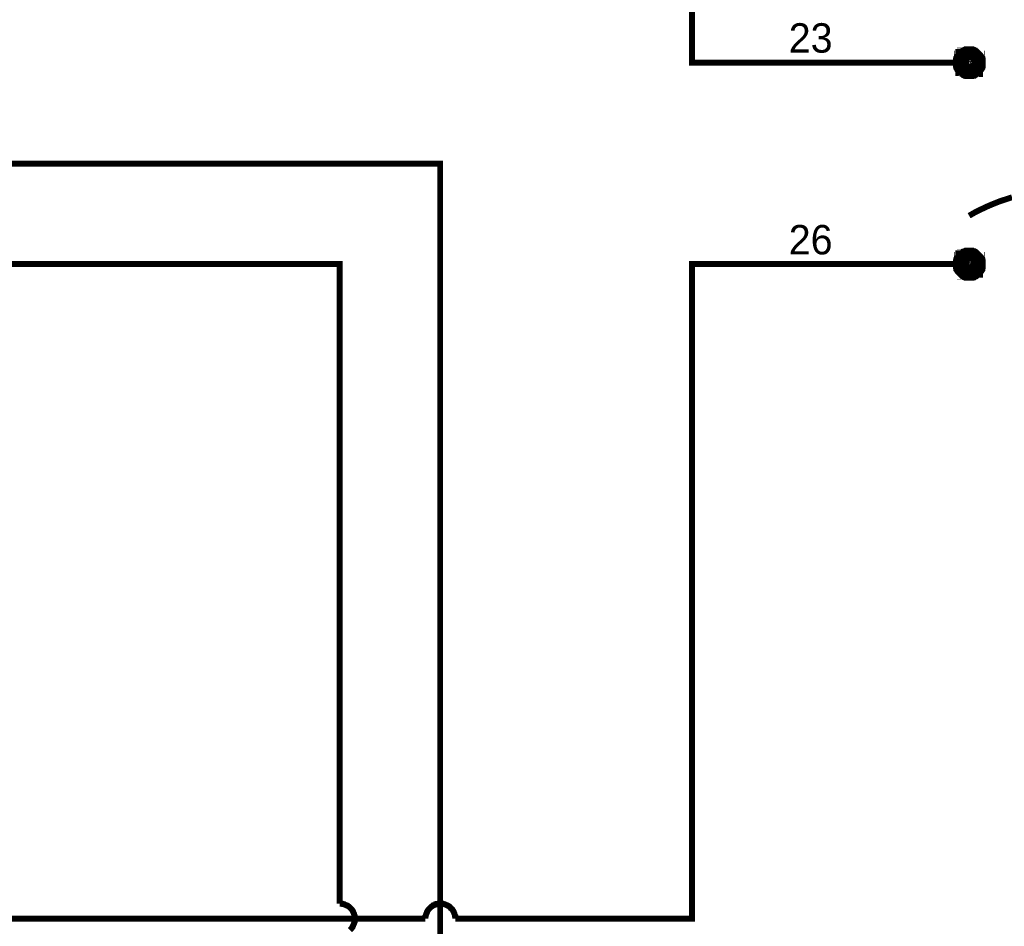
# Model space of a CAD drawing. Extents: x 0 to 22, y 0 to 17.
# Tile 57 of 62: x 15.2 to 17.1, y 11.2 to 13. Entities that reach past the tile are written whole.
import ezdxf

# ---------------------------------------------------------------- set-up
doc = ezdxf.new("R2010")
doc.units = 0
doc.layers.add('SHEET', color=255, linetype='CONTINUOUS')

msp = doc.modelspace()

# ---------------------------------------------------------------- linework, layer by layer
at = {"layer": 'SHEET'}
for points, const_width in [([(10.8005, 12.6995), (10.8005, 13.3998), (16.4996, 13.3998), (16.4996, 12.8998), (16.8501, 12.8998)], 0.0118), ([(17.0321, 12.8998), (17.0321, 12.9007), (17.0321, 12.9015), (17.0321, 12.9023), (17.0321, 12.9032), (17.0329, 12.904), (17.0329, 12.9048), (17.0329, 12.9057), (17.0338, 12.9065), (17.0338, 12.9073), (17.0346, 12.9082), (17.0346, 12.909), (17.0354, 12.909), (17.0354, 12.9098), (17.0363, 12.9107), (17.0371, 12.9115), (17.0371, 12.9124), (17.0379, 12.9124), (17.0388, 12.9132), (17.0396, 12.914), (17.0404, 12.914), (17.0404, 12.9149), (17.0413, 12.9149), (17.0421, 12.9157), (17.0429, 12.9157), (17.0438, 12.9165), (17.0446, 12.9165), (17.0455, 12.9165), (17.0463, 12.9174), (17.0471, 12.9174), (17.048, 12.9174), (17.0488, 12.9174), (17.0496, 12.9174)], 0.0295), ([(17.0496, 12.9174), (17.0488, 12.9174), (17.048, 12.9174), (17.0471, 12.9174), (17.0463, 12.9174), (17.0455, 12.9165), (17.0446, 12.9165), (17.0438, 12.9165), (17.0429, 12.9157), (17.0421, 12.9157), (17.0413, 12.9149), (17.0404, 12.9149), (17.0404, 12.914), (17.0396, 12.914), (17.0388, 12.9132), (17.0379, 12.9124), (17.0371, 12.9124), (17.0371, 12.9115), (17.0363, 12.9107), (17.0354, 12.9098), (17.0354, 12.909), (17.0346, 12.909), (17.0346, 12.9082), (17.0338, 12.9073), (17.0338, 12.9065), (17.0329, 12.9057), (17.0329, 12.9048), (17.0329, 12.904), (17.0321, 12.9032), (17.0321, 12.9023), (17.0321, 12.9015), (17.0321, 12.9007), (17.0321, 12.8998)], 0.0295), ([(17.0496, 12.9174), (17.0505, 12.9174), (17.0513, 12.9174), (17.0521, 12.9174), (17.053, 12.9174), (17.0538, 12.9165), (17.0546, 12.9165), (17.0563, 12.9165), (17.0571, 12.9157), (17.0571, 12.9157), (17.058, 12.9149), (17.0588, 12.9149), (17.0596, 12.914), (17.0605, 12.914), (17.0613, 12.9132), (17.0621, 12.9124), (17.0621, 12.9124), (17.063, 12.9115), (17.0638, 12.9107), (17.0646, 12.9098), (17.0646, 12.909), (17.0655, 12.909), (17.0655, 12.9082), (17.0663, 12.9073), (17.0663, 12.9065), (17.0672, 12.9057), (17.0672, 12.9048), (17.0672, 12.904), (17.068, 12.9032), (17.068, 12.9023), (17.068, 12.9015), (17.068, 12.9007), (17.068, 12.8998)], 0.0295), ([(17.068, 12.8998), (17.068, 12.9007), (17.068, 12.9015), (17.068, 12.9023), (17.068, 12.9032), (17.0672, 12.904), (17.0672, 12.9048), (17.0672, 12.9057), (17.0663, 12.9065), (17.0663, 12.9073), (17.0655, 12.9082), (17.0655, 12.909), (17.0646, 12.909), (17.0646, 12.9098), (17.0638, 12.9107), (17.063, 12.9115), (17.0621, 12.9124), (17.0621, 12.9124), (17.0613, 12.9132), (17.0605, 12.914), (17.0596, 12.914), (17.0588, 12.9149), (17.058, 12.9149), (17.0571, 12.9157), (17.0571, 12.9157), (17.0563, 12.9165), (17.0546, 12.9165), (17.0538, 12.9165), (17.053, 12.9174), (17.0521, 12.9174), (17.0513, 12.9174), (17.0505, 12.9174), (17.0496, 12.9174)], 0.0295), ([(17.0496, 12.8998), (16.8501, 12.8998)], 0.0118), ([(17.0496, 12.8823), (17.0488, 12.8823), (17.048, 12.8823), (17.0471, 12.8823), (17.0463, 12.8823), (17.0455, 12.8831), (17.0446, 12.8831), (17.0438, 12.8831), (17.0429, 12.884), (17.0421, 12.884), (17.0413, 12.884), (17.0404, 12.8848), (17.0404, 12.8848), (17.0396, 12.8856), (17.0388, 12.8865), (17.0379, 12.8865), (17.0371, 12.8873), (17.0371, 12.8881), (17.0363, 12.8881), (17.0354, 12.889), (17.0354, 12.8898), (17.0346, 12.8907), (17.0346, 12.8915), (17.0338, 12.8923), (17.0338, 12.8932), (17.0329, 12.894), (17.0329, 12.8948), (17.0329, 12.8957), (17.0321, 12.8965), (17.0321, 12.8973), (17.0321, 12.8982), (17.0321, 12.899), (17.0321, 12.8998)], 0.0295), ([(17.0321, 12.8998), (17.0321, 12.8998)], 0.0295), ([(17.0321, 12.8998), (17.0321, 12.899), (17.0321, 12.8982), (17.0321, 12.8973), (17.0321, 12.8965), (17.0329, 12.8957), (17.0329, 12.8948), (17.0329, 12.894), (17.0338, 12.8932), (17.0338, 12.8923), (17.0346, 12.8915), (17.0346, 12.8907), (17.0354, 12.8898), (17.0354, 12.889), (17.0363, 12.8881), (17.0371, 12.8881), (17.0371, 12.8873), (17.0379, 12.8865), (17.0388, 12.8865), (17.0396, 12.8856), (17.0404, 12.8848), (17.0404, 12.8848), (17.0413, 12.884), (17.0421, 12.884), (17.0429, 12.884), (17.0438, 12.8831), (17.0446, 12.8831), (17.0455, 12.8831), (17.0463, 12.8823), (17.0471, 12.8823), (17.048, 12.8823), (17.0488, 12.8823), (17.0496, 12.8823)], 0.0295), ([(17.068, 12.8998), (17.068, 12.899), (17.068, 12.8982), (17.068, 12.8973), (17.068, 12.8965), (17.0672, 12.8957), (17.0672, 12.8948), (17.0672, 12.894), (17.0663, 12.8932), (17.0663, 12.8923), (17.0655, 12.8915), (17.0655, 12.8907), (17.0646, 12.8898), (17.0646, 12.889), (17.0638, 12.8881), (17.063, 12.8881), (17.0621, 12.8873), (17.0621, 12.8865), (17.0613, 12.8865), (17.0605, 12.8856), (17.0596, 12.8848), (17.0588, 12.8848), (17.058, 12.884), (17.0571, 12.884), (17.0571, 12.884), (17.0563, 12.8831), (17.0546, 12.8831), (17.0538, 12.8831), (17.053, 12.8823), (17.0521, 12.8823), (17.0513, 12.8823), (17.0505, 12.8823), (17.0496, 12.8823)], 0.0295), ([(17.0496, 12.8823), (17.0505, 12.8823), (17.0513, 12.8823), (17.0521, 12.8823), (17.053, 12.8823), (17.0538, 12.8831), (17.0546, 12.8831), (17.0563, 12.8831), (17.0571, 12.884), (17.0571, 12.884), (17.058, 12.884), (17.0588, 12.8848), (17.0596, 12.8848), (17.0605, 12.8856), (17.0613, 12.8865), (17.0621, 12.8865), (17.0621, 12.8873), (17.063, 12.8881), (17.0638, 12.8881), (17.0646, 12.889), (17.0646, 12.8898), (17.0655, 12.8907), (17.0655, 12.8915), (17.0663, 12.8923), (17.0663, 12.8932), (17.0672, 12.894), (17.0672, 12.8948), (17.0672, 12.8957), (17.068, 12.8965), (17.068, 12.8973), (17.068, 12.8982), (17.068, 12.899), (17.068, 12.8998)], 0.0295), ([(17.068, 12.8998), (17.068, 12.8998), (17.068, 12.8998), (17.068, 12.8998), (17.068, 12.8998), (17.068, 12.8998), (17.068, 12.8998), (17.068, 12.8998), (17.068, 12.8998), (17.068, 12.8998), (17.068, 12.8998), (17.068, 12.8998), (17.068, 12.8998), (17.068, 12.8998), (17.068, 12.8998), (17.068, 12.8998), (17.068, 12.8998), (17.068, 12.8998), (17.068, 12.8998), (17.068, 12.8998), (17.068, 12.8998), (17.068, 12.8998), (17.068, 12.8998), (17.068, 12.8998), (17.068, 12.8998), (17.068, 12.8998), (17.068, 12.8998), (17.068, 12.8998), (17.068, 12.8998), (17.068, 12.8998), (17.068, 12.8998), (17.068, 12.8998), (17.068, 12.8998)], 0.0295), ([(17.068, 12.8998), (17.068, 12.8998)], 0.0295), ([(12.7002, 12.6995), (15.9996, 12.6995), (15.9996, 9.5993), (18.5996, 9.5993)], 0.0118), ([(17.1348, 12.6327), (17.1222, 12.6285), (17.1097, 12.6244), (17.0972, 12.6194), (17.0855, 12.6144), (17.073, 12.6085), (17.0613, 12.6027), (17.0496, 12.596)], 0.0118), ([(17.0321, 12.5), (17.0321, 12.5008), (17.0321, 12.5017), (17.0321, 12.5025), (17.0321, 12.5033), (17.0329, 12.5042), (17.0329, 12.505), (17.0329, 12.5058), (17.0338, 12.5067), (17.0338, 12.5075), (17.0346, 12.5083), (17.0346, 12.5092), (17.0354, 12.5092), (17.0354, 12.51), (17.0363, 12.5109), (17.0371, 12.5117), (17.0371, 12.5125), (17.0379, 12.5125), (17.0388, 12.5134), (17.0396, 12.5142), (17.0404, 12.5142), (17.0404, 12.515), (17.0413, 12.515), (17.0421, 12.5159), (17.0429, 12.5159), (17.0438, 12.5167), (17.0446, 12.5167), (17.0455, 12.5167), (17.0463, 12.5175), (17.0471, 12.5175), (17.048, 12.5175), (17.0488, 12.5175), (17.0496, 12.5175)], 0.0295), ([(17.0496, 12.5175), (17.0488, 12.5175), (17.048, 12.5175), (17.0471, 12.5175), (17.0463, 12.5175), (17.0455, 12.5167), (17.0446, 12.5167), (17.0438, 12.5167), (17.0429, 12.5159), (17.0421, 12.5159), (17.0413, 12.515), (17.0404, 12.515), (17.0404, 12.5142), (17.0396, 12.5142), (17.0388, 12.5134), (17.0379, 12.5125), (17.0371, 12.5125), (17.0371, 12.5117), (17.0363, 12.5109), (17.0354, 12.51), (17.0354, 12.5092), (17.0346, 12.5092), (17.0346, 12.5083), (17.0338, 12.5075), (17.0338, 12.5067), (17.0329, 12.5058), (17.0329, 12.505), (17.0329, 12.5042), (17.0321, 12.5033), (17.0321, 12.5025), (17.0321, 12.5017), (17.0321, 12.5008), (17.0321, 12.5)], 0.0295), ([(17.0496, 12.5175), (17.0505, 12.5175), (17.0513, 12.5175), (17.0521, 12.5175), (17.053, 12.5175), (17.0538, 12.5167), (17.0546, 12.5167), (17.0563, 12.5167), (17.0571, 12.5159), (17.0571, 12.5159), (17.058, 12.515), (17.0588, 12.515), (17.0596, 12.5142), (17.0605, 12.5142), (17.0613, 12.5134), (17.0621, 12.5125), (17.0621, 12.5125), (17.063, 12.5117), (17.0638, 12.5109), (17.0646, 12.51), (17.0646, 12.5092), (17.0655, 12.5092), (17.0655, 12.5083), (17.0663, 12.5075), (17.0663, 12.5067), (17.0672, 12.5058), (17.0672, 12.505), (17.0672, 12.5042), (17.068, 12.5033), (17.068, 12.5025), (17.068, 12.5017), (17.068, 12.5008), (17.068, 12.5)], 0.0295), ([(17.068, 12.5), (17.068, 12.5008), (17.068, 12.5017), (17.068, 12.5025), (17.068, 12.5033), (17.0672, 12.5042), (17.0672, 12.505), (17.0672, 12.5058), (17.0663, 12.5067), (17.0663, 12.5075), (17.0655, 12.5083), (17.0655, 12.5092), (17.0646, 12.5092), (17.0646, 12.51), (17.0638, 12.5109), (17.063, 12.5117), (17.0621, 12.5125), (17.0621, 12.5125), (17.0613, 12.5134), (17.0605, 12.5142), (17.0596, 12.5142), (17.0588, 12.515), (17.058, 12.515), (17.0571, 12.5159), (17.0571, 12.5159), (17.0563, 12.5167), (17.0546, 12.5167), (17.0538, 12.5167), (17.053, 12.5175), (17.0521, 12.5175), (17.0513, 12.5175), (17.0505, 12.5175), (17.0496, 12.5175)], 0.0295), ([(17.0496, 12.4816), (17.0488, 12.4816), (17.048, 12.4816), (17.0471, 12.4816), (17.0463, 12.4816), (17.0455, 12.4825), (17.0446, 12.4825), (17.0438, 12.4825), (17.0429, 12.4833), (17.0421, 12.4833), (17.0413, 12.4841), (17.0404, 12.4841), (17.0404, 12.485), (17.0396, 12.485), (17.0388, 12.4858), (17.0379, 12.4866), (17.0371, 12.4875), (17.0371, 12.4875), (17.0363, 12.4883), (17.0354, 12.4891), (17.0354, 12.49), (17.0346, 12.4908), (17.0346, 12.4917), (17.0338, 12.4925), (17.0338, 12.4925), (17.0329, 12.4933), (17.0329, 12.495), (17.0329, 12.4958), (17.0321, 12.4967), (17.0321, 12.4975), (17.0321, 12.4983), (17.0321, 12.4992), (17.0321, 12.5)], 0.0295), ([(17.0321, 12.5), (17.0321, 12.5)], 0.0295), ([(17.0321, 12.5), (17.0321, 12.4992), (17.0321, 12.4983), (17.0321, 12.4975), (17.0321, 12.4967), (17.0329, 12.4958), (17.0329, 12.495), (17.0329, 12.4933), (17.0338, 12.4925), (17.0338, 12.4925), (17.0346, 12.4917), (17.0346, 12.4908), (17.0354, 12.49), (17.0354, 12.4891), (17.0363, 12.4883), (17.0371, 12.4875), (17.0371, 12.4875), (17.0379, 12.4866), (17.0388, 12.4858), (17.0396, 12.485), (17.0404, 12.485), (17.0404, 12.4841), (17.0413, 12.4841), (17.0421, 12.4833), (17.0429, 12.4833), (17.0438, 12.4825), (17.0446, 12.4825), (17.0455, 12.4825), (17.0463, 12.4816), (17.0471, 12.4816), (17.048, 12.4816), (17.0488, 12.4816), (17.0496, 12.4816)], 0.0295), ([(17.068, 12.5), (17.068, 12.4992), (17.068, 12.4983), (17.068, 12.4975), (17.068, 12.4967), (17.0672, 12.4958), (17.0672, 12.495), (17.0672, 12.4933), (17.0663, 12.4925), (17.0663, 12.4925), (17.0655, 12.4917), (17.0655, 12.4908), (17.0646, 12.49), (17.0646, 12.4891), (17.0638, 12.4883), (17.063, 12.4875), (17.0621, 12.4875), (17.0621, 12.4866), (17.0613, 12.4858), (17.0605, 12.485), (17.0596, 12.485), (17.0588, 12.4841), (17.058, 12.4841), (17.0571, 12.4833), (17.0571, 12.4833), (17.0563, 12.4825), (17.0546, 12.4825), (17.0538, 12.4825), (17.053, 12.4816), (17.0521, 12.4816), (17.0513, 12.4816), (17.0505, 12.4816), (17.0496, 12.4816)], 0.0295), ([(17.0496, 12.4816), (17.0505, 12.4816), (17.0513, 12.4816), (17.0521, 12.4816), (17.053, 12.4816), (17.0538, 12.4825), (17.0546, 12.4825), (17.0563, 12.4825), (17.0571, 12.4833), (17.0571, 12.4833), (17.058, 12.4841), (17.0588, 12.4841), (17.0596, 12.485), (17.0605, 12.485), (17.0613, 12.4858), (17.0621, 12.4866), (17.0621, 12.4875), (17.063, 12.4875), (17.0638, 12.4883), (17.0646, 12.4891), (17.0646, 12.49), (17.0655, 12.4908), (17.0655, 12.4917), (17.0663, 12.4925), (17.0663, 12.4925), (17.0672, 12.4933), (17.0672, 12.495), (17.0672, 12.4958), (17.068, 12.4967), (17.068, 12.4975), (17.068, 12.4983), (17.068, 12.4992), (17.068, 12.5)], 0.0295), ([(17.068, 12.5), (17.068, 12.5), (17.068, 12.5), (17.068, 12.5), (17.068, 12.5), (17.068, 12.5), (17.068, 12.5), (17.068, 12.5), (17.068, 12.5), (17.068, 12.5), (17.068, 12.5), (17.068, 12.5), (17.068, 12.5), (17.068, 12.5), (17.068, 12.5), (17.068, 12.5), (17.068, 12.5), (17.068, 12.5), (17.068, 12.5), (17.068, 12.5), (17.068, 12.5), (17.068, 12.5), (17.068, 12.5), (17.068, 12.5), (17.068, 12.5), (17.068, 12.5), (17.068, 12.5), (17.068, 12.5), (17.068, 12.5), (17.068, 12.5), (17.068, 12.5), (17.068, 12.5), (17.068, 12.5)], 0.0295), ([(17.068, 12.5), (17.068, 12.5)], 0.0295), ([(12.7002, 12.5), (15.8001, 12.5), (15.8001, 11.2295)], 0.0118), ([(16.0297, 11.1995), (16.4996, 11.1995), (16.4996, 12.5), (16.8501, 12.5)], 0.0118), ([(17.0496, 12.5), (16.8501, 12.5)], 0.0118), ([(15.8302, 11.1995), (15.8302, 11.2012), (15.8302, 11.2028), (15.8302, 11.2045), (15.8293, 11.2053), (15.8293, 11.207), (15.8285, 11.2087), (15.8285, 11.2095), (15.8277, 11.2112), (15.8268, 11.2129), (15.8268, 11.2137), (15.826, 11.2154), (15.8252, 11.2162), (15.8243, 11.2179), (15.8235, 11.2187), (15.8227, 11.2195), (15.8218, 11.2204), (15.8202, 11.222), (15.8193, 11.2229), (15.8185, 11.2237), (15.8168, 11.2245), (15.816, 11.2254), (15.8143, 11.2262), (15.8135, 11.2262), (15.8118, 11.227), (15.8102, 11.2279), (15.8093, 11.2279), (15.8076, 11.2287), (15.806, 11.2287), (15.8051, 11.2295), (15.8035, 11.2295), (15.8018, 11.2295), (15.8001, 11.2295)], 0.0118), ([(15.8001, 11.2295), (15.8001, 11.2295), (15.8001, 11.2295), (15.8001, 11.2295), (15.8001, 11.2295), (15.8001, 11.2295), (15.8001, 11.2295), (15.8001, 11.2295), (15.8001, 11.2295), (15.8001, 11.2295), (15.8001, 11.2295), (15.8001, 11.2295), (15.8001, 11.2295), (15.8001, 11.2295), (15.8001, 11.2295), (15.8001, 11.2295), (15.8001, 11.2295), (15.8001, 11.2295), (15.8001, 11.2295), (15.8001, 11.2295), (15.8001, 11.2295), (15.8001, 11.2295), (15.8001, 11.2295), (15.8001, 11.2295), (15.8001, 11.2295), (15.8001, 11.2295), (15.8001, 11.2295), (15.8001, 11.2295), (15.8001, 11.2295), (15.8001, 11.2295), (15.8001, 11.2295), (15.8001, 11.2295), (15.8001, 11.2295)], 0.0118), ([(15.9996, 11.2295), (15.998, 11.2295), (15.9963, 11.2295), (15.9954, 11.2295), (15.9938, 11.2287), (15.9921, 11.2287), (15.9913, 11.2279), (15.9896, 11.2279), (15.9888, 11.227), (15.9871, 11.2262), (15.9854, 11.2262), (15.9846, 11.2254), (15.9838, 11.2245), (15.9821, 11.2237), (15.9813, 11.2229), (15.9804, 11.222), (15.9788, 11.2204), (15.9779, 11.2195), (15.9771, 11.2187), (15.9763, 11.2179), (15.9754, 11.2162), (15.9746, 11.2154), (15.9737, 11.2137), (15.9737, 11.2129), (15.9729, 11.2112), (15.9721, 11.2095), (15.9721, 11.2087), (15.9712, 11.207), (15.9712, 11.2053), (15.9704, 11.2045), (15.9704, 11.2028), (15.9704, 11.2012), (15.9704, 11.1995)], 0.0118), ([(16.0297, 11.1995), (16.0297, 11.2012), (16.0297, 11.2028), (16.0297, 11.2045), (16.0288, 11.2053), (16.0288, 11.207), (16.028, 11.2087), (16.028, 11.2095), (16.0272, 11.2112), (16.0263, 11.2129), (16.0263, 11.2137), (16.0255, 11.2154), (16.0247, 11.2162), (16.0238, 11.2179), (16.023, 11.2187), (16.0222, 11.2195), (16.0205, 11.2204), (16.0197, 11.222), (16.0188, 11.2229), (16.018, 11.2237), (16.0163, 11.2245), (16.0155, 11.2254), (16.0138, 11.2262), (16.013, 11.2262), (16.0113, 11.227), (16.0096, 11.2279), (16.0088, 11.2279), (16.0071, 11.2287), (16.0055, 11.2287), (16.0046, 11.2295), (16.003, 11.2295), (16.0013, 11.2295), (15.9996, 11.2295)], 0.0118), ([(12.4999, 11.1995), (15.9704, 11.1995)], 0.0118), ([(15.8202, 11.177), (15.8218, 11.1786), (15.8227, 11.1795), (15.8235, 11.1803), (15.8243, 11.1811), (15.8252, 11.1828), (15.826, 11.1836), (15.8268, 11.1853), (15.8268, 11.1861), (15.8277, 11.1878), (15.8285, 11.1895), (15.8285, 11.1903), (15.8293, 11.192), (15.8293, 11.1937), (15.8302, 11.1945), (15.8302, 11.1962), (15.8302, 11.1978), (15.8302, 11.1995)], 0.0118), ([(15.9704, 11.1995), (15.9704, 11.1995), (15.9704, 11.1995), (15.9704, 11.1995), (15.9704, 11.1995), (15.9704, 11.1995), (15.9704, 11.1995), (15.9704, 11.1995), (15.9704, 11.1995), (15.9704, 11.1995), (15.9704, 11.1995), (15.9704, 11.1995), (15.9704, 11.1995), (15.9704, 11.1995), (15.9704, 11.1995), (15.9704, 11.1995), (15.9704, 11.1995), (15.9704, 11.1995), (15.9704, 11.1995), (15.9704, 11.1995), (15.9704, 11.1995), (15.9704, 11.1995), (15.9704, 11.1995), (15.9704, 11.1995), (15.9704, 11.1995), (15.9704, 11.1995), (15.9704, 11.1995), (15.9704, 11.1995), (15.9704, 11.1995), (15.9704, 11.1995), (15.9704, 11.1995), (15.9704, 11.1995), (15.9704, 11.1995)], 0.0118)]:
    msp.add_lwpolyline(points, dxfattribs=dict(at, const_width=const_width))

# ---------------------------------------------------------------- texts
for s, p in [('23', (16.6916, 12.9199)), ('26', (16.6916, 12.5192))]:
    msp.add_text(s, height=0.05843, dxfattribs=at).set_placement(p)

doc.saveas('drawing.dxf')
